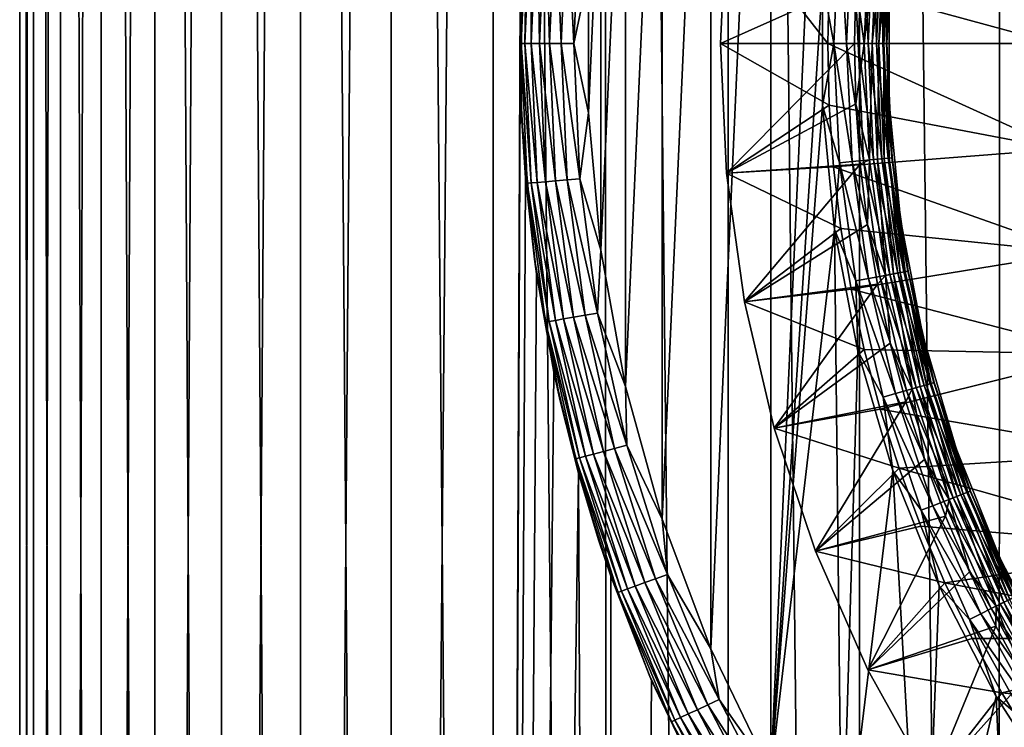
# Model space of a CAD drawing. Header units: metres. Extents: x -30 to 30, y -95 to 0.
# Tile 17 of 57: x -15.7 to -8.4, y -52.1 to -46.8. Entities that reach past the tile are written whole.
import ezdxf

# ---------------------------------------------------------------- set-up
doc = ezdxf.new("R2010")
doc.units = ezdxf.units.M
doc.layers.add('solid_122542', color=7, linetype='CONTINUOUS')

msp = doc.modelspace()

# ---------------------------------------------------------------- linework, layer by layer
at = {"layer": 'solid_122542'}
for points in [[(-15.737226, -94.5, 0.634189), (-15.737108, -7, 0.632846), (-15.737108, -7, -0.632846)], [(-15.737226, -94.5, 0.634189), (-15.635164, -94.5, 1.898455), (-15.737108, -7, 0.632846)], [(-15.737226, -94.5, -0.634189), (-15.737108, -7, -0.632846), (-15.634781, -7, -1.899561)], [(-15.737226, -94.5, -0.634189), (-15.737226, -94.5, 0.634189), (-15.737108, -7, -0.632846)], [(-15.635164, -94.5, -1.898455), (-15.737226, -94.5, -0.634189), (-15.634781, -7, -1.899561)], [(-15.635164, -94.5, 1.898455), (-15.634781, -7, 1.899561), (-15.737108, -7, 0.632846)], [(-15.635164, -94.5, 1.898455), (-15.431702, -94.5, 3.150409), (-15.634781, -7, 1.899561)], [(-15.635164, -94.5, -1.898455), (-15.634781, -7, -1.899561), (-15.431864, -7, -3.149153)], [(-15.431702, -94.5, -3.150408), (-15.635164, -94.5, -1.898455), (-15.431864, -7, -3.149153)], [(-15.431702, -94.5, 3.150409), (-15.431864, -7, 3.149153), (-15.634781, -7, 1.899561)], [(-15.128159, -94.5, 4.38193), (-15.127653, -7, 4.382574), (-15.431864, -7, 3.149153)], [(-15.431702, -94.5, 3.150409), (-15.128159, -94.5, 4.38193), (-15.431864, -7, 3.149153)], [(-15.431702, -94.5, -3.150408), (-15.431864, -7, -3.149153), (-15.127653, -7, -4.382574)], [(-15.128159, -94.5, -4.38193), (-15.431702, -94.5, -3.150408), (-15.127653, -7, -4.382574)], [(-15.128159, -94.5, 4.38193), (-14.726503, -94.5, 5.585034), (-15.127653, -7, 4.382574)], [(-15.128159, -94.5, -4.38193), (-15.127653, -7, -4.382574), (-14.726777, -7, -5.584233)], [(-14.726503, -94.5, -5.585033), (-15.128159, -94.5, -4.38193), (-14.726777, -7, -5.584233)], [(-14.726503, -94.5, 5.585034), (-14.726777, -7, 5.584233), (-15.127653, -7, 4.382574)], [(-14.229341, -94.5, 6.751916), (-14.228925, -7, 6.752005), (-14.726777, -7, 5.584233)], [(-14.726503, -94.5, 5.585034), (-14.229341, -94.5, 6.751916), (-14.726777, -7, 5.584233)], [(-14.726503, -94.5, -5.585033), (-14.726777, -7, -5.584233), (-14.228925, -7, -6.752005)], [(-14.229341, -94.5, -6.751915), (-14.726503, -94.5, -5.585033), (-14.228925, -7, -6.752005)], [(-14.229341, -94.5, 6.751916), (-13.639894, -94.5, 7.875009), (-14.228925, -7, 6.752005)], [(-14.229341, -94.5, -6.751915), (-14.228925, -7, -6.752005), (-13.6399, -7, -7.875)], [(-13.639895, -94.5, -7.875009), (-14.229341, -94.5, -6.751915), (-13.6399, -7, -7.875)], [(-13.639894, -94.5, 7.875009), (-13.6399, -7, 7.875), (-14.228925, -7, 6.752005)], [(-12.961989, -94.5, 8.947029), (-12.96187, -7, 8.946608), (-13.6399, -7, 7.875)], [(-13.639894, -94.5, 7.875009), (-12.961989, -94.5, 8.947029), (-13.6399, -7, 7.875)], [(-13.639895, -94.5, -7.875009), (-13.6399, -7, -7.875), (-12.96187, -7, -8.946608)], [(-12.961989, -94.5, -8.947029), (-13.639895, -94.5, -7.875009), (-12.96187, -7, -8.946608)], [(-12.961989, -94.5, 8.947029), (-12.20002, -94.5, 9.961025), (-12.96187, -7, 8.946608)], [(-12.961989, -94.5, -8.947029), (-12.96187, -7, -8.946608), (-12.199476, -7, -9.961647)], [(-12.20002, -94.5, -9.961025), (-12.961989, -94.5, -8.947029), (-12.199476, -7, -9.961647)], [(-12.20002, -94.5, 9.961025), (-12.199476, -7, 9.961647), (-12.96187, -7, 8.946608)], [(-12.20002, -94.5, 9.961025), (-11.358928, -94.5, 10.910419), (-12.199476, -7, 9.961647)], [(-11.996693, -46.645107, -10.204992), (-12.20002, -94.5, -9.961025), (-12.199476, -7, -9.961647)], [(-11.358928, -94.5, 10.910419), (-11.359247, -7, 10.909645), (-12.199476, -7, 9.961647)], [(-10.444169, -94.5, 11.789056), (-10.443178, -7, 11.78981), (-11.359247, -7, 10.909645)], [(-11.358928, -94.5, 10.910419), (-10.444169, -94.5, 11.789056), (-11.359247, -7, 10.909645)], [(-10.444169, -94.5, 11.789056), (-9.461677, -94.5, 12.591234), (-10.443178, -7, 11.78981)], [(-9.461677, -94.5, 12.591234), (-9.462458, -7, 12.590337), (-10.443178, -7, 11.78981)], [(-8.417821, -94.5, 13.311754), (-8.416615, -7, 13.312312), (-9.462458, -7, 12.590337)], [(-9.461677, -94.5, 12.591234), (-8.417821, -94.5, 13.311754), (-9.462458, -7, 12.590337)], [(-8.417821, -94.5, 13.311754), (-7.319371, -94.5, 13.945942), (-8.416615, -7, 13.312312)], [(-7.319371, -94.5, 13.945942), (-7.320493, -7, 13.945159), (-8.416615, -7, 13.312312)], [(-10.125227, -52.45229, -23), (-10.125231, -41.547718, -23), (-9.59406, -40.659801, -23)], [(-10.125227, -52.45229, -23), (-9.59406, -40.659801, -23), (-9.738808, -46.536812, -23)], [(-10.572568, -51.523872, -23), (-10.572572, -42.476135, -23), (-10.125231, -41.547718, -23)], [(-10.125227, -52.45229, -23), (-10.572568, -51.523872, -23), (-10.125231, -41.547718, -23)], [(-10.936529, -50.555191, -23), (-10.936531, -43.444817, -23), (-10.572572, -42.476135, -23)], [(-10.572568, -51.523872, -23), (-10.936529, -50.555191, -23), (-10.572572, -42.476135, -23)], [(-11.210788, -49.561916, -23), (-11.21079, -44.438091, -23), (-10.936531, -43.444817, -23)], [(-10.936529, -50.555191, -23), (-11.210788, -49.561916, -23), (-10.936531, -43.444817, -23)], [(-11.395763, -48.543694, -23), (-11.395764, -45.456314, -23), (-11.21079, -44.438091, -23)], [(-11.210788, -49.561916, -23), (-11.395763, -48.543694, -23), (-11.21079, -44.438091, -23)], [(-11.488169, -47.517464, -23), (-11.488169, -46.482544, -23), (-11.395764, -45.456314, -23)], [(-11.395763, -48.543694, -23), (-11.488169, -47.517464, -23), (-11.395764, -45.456314, -23)], [(-11.944766, -45.954967, -22.597546), (-11.990393, -47, -22.597546), (-11.987917, -46.46162, -22.5)], [(-11.961903, -47, -22.691433), (-11.990393, -47, -22.597546), (-11.944766, -45.954967, -22.597546)], [(-11.916384, -45.957451, -22.691433), (-11.961903, -47, -22.691433), (-11.944766, -45.954967, -22.597546)], [(-11.915626, -47, -22.777948), (-11.961903, -47, -22.691433), (-11.916384, -45.957451, -22.691433)], [(-11.870283, -45.961483, -22.777948), (-11.915626, -47, -22.777948), (-11.916384, -45.957451, -22.691433)], [(-11.853345, -47, -22.853762), (-11.915626, -47, -22.777948), (-11.870283, -45.961483, -22.777948)], [(-11.80824, -45.966911, -22.853762), (-11.853345, -47, -22.853762), (-11.870283, -45.961483, -22.777948)], [(-11.777458, -47, -22.915953), (-11.853345, -47, -22.853762), (-11.80824, -45.966911, -22.853762)], [(-11.732642, -45.973526, -22.915953), (-11.777458, -47, -22.915953), (-11.80824, -45.966911, -22.853762)], [(-11.690888, -47, -22.962128), (-11.777458, -47, -22.915953), (-11.732642, -45.973526, -22.915953)], [(-11.6464, -45.981071, -22.962128), (-11.690888, -47, -22.962128), (-11.732642, -45.973526, -22.915953)], [(-11.596968, -47, -22.990507), (-11.690888, -47, -22.962128), (-11.6464, -45.981071, -22.962128)], [(-11.552837, -45.989258, -22.990507), (-11.596968, -47, -22.990507), (-11.6464, -45.981071, -22.962128)], [(-11.552837, -45.989258, -22.990507), (-11.488169, -46.482544, -23), (-11.596968, -47, -22.990507)], [(-10.455204, -46.031128, -32.200001), (-9.7, -47, -33), (-10.5, -47, -32.200001)], [(-10.455204, -46.031128, -32.200001), (-10.5, -47, -32.200001), (-10.455209, -46.031181, -25.221687)], [(-10.5, -47, -32.200001), (-10.5, -47, -25.221687), (-10.455209, -46.031181, -25.221687)], [(-9.489243, -46.548042, -24.644337), (-10.455209, -46.031181, -25.221687), (-10.5, -47, -25.221687)], [(-10.455204, -46.031128, -32.200001), (-9.688886, -46.539597, -33), (-9.7, -47, -33)], [(-9.611855, -46.109329, -23.009493), (-9.653032, -47, -23.009493), (-9.738808, -46.536812, -23)], [(-9.559112, -47, -23.037872), (-9.653032, -47, -23.009493), (-9.611855, -46.109329, -23.009493)], [(-9.518334, -46.117996, -23.037872), (-9.559112, -47, -23.037872), (-9.611855, -46.109329, -23.009493)], [(-9.472542, -47, -23.084047), (-9.559112, -47, -23.037872), (-9.518334, -46.117996, -23.037872)], [(-9.432134, -46.125984, -23.084047), (-9.472542, -47, -23.084047), (-9.518334, -46.117996, -23.037872)], [(-9.396655, -47, -23.146238), (-9.472542, -47, -23.084047), (-9.432134, -46.125984, -23.084047)], [(-9.35657, -46.132984, -23.146238), (-9.396655, -47, -23.146238), (-9.432134, -46.125984, -23.084047)], [(-9.388386, -46.130039, -24.594347), (-9.489243, -46.548042, -24.644337), (-9.428606, -47, -24.594347)], [(-9.388386, -46.130039, -24.594347), (-9.428606, -47, -24.594347), (-9.326964, -46.135731, -24.532652)], [(-9.428606, -47, -24.594347), (-9.366921, -47, -24.532652), (-9.326964, -46.135731, -24.532652)], [(-9.334374, -47, -23.222052), (-9.396655, -47, -23.146238), (-9.35657, -46.132984, -23.146238)], [(-9.326964, -46.135731, -24.532652), (-9.366921, -47, -24.532652), (-9.277156, -46.140347, -24.461174)], [(-9.366921, -47, -24.532652), (-9.3169, -47, -24.461174), (-9.277156, -46.140347, -24.461174)], [(-9.294556, -46.138733, -23.222052), (-9.334374, -47, -23.222052), (-9.35657, -46.132984, -23.146238)], [(-9.288097, -47, -23.308567), (-9.334374, -47, -23.222052), (-9.294556, -46.138733, -23.222052)], [(-9.277156, -46.140347, -24.461174), (-9.3169, -47, -24.461174), (-9.240478, -46.143745, -24.38209)], [(-9.3169, -47, -24.461174), (-9.280065, -47, -24.38209), (-9.240478, -46.143745, -24.38209)], [(-9.248476, -46.143002, -23.308567), (-9.288097, -47, -23.308567), (-9.294556, -46.138733, -23.222052)], [(-9.259607, -47, -23.402454), (-9.288097, -47, -23.308567), (-9.248476, -46.143002, -23.308567)], [(-9.240478, -46.143745, -24.38209), (-9.280065, -47, -24.38209), (-9.218044, -46.145821, -24.297806)], [(-9.280065, -47, -24.38209), (-9.257536, -47, -24.297806), (-9.218044, -46.145821, -24.297806)], [(-9.220107, -46.14563, -23.402454), (-9.259607, -47, -23.402454), (-9.248476, -46.143002, -23.308567)], [(-9.220107, -46.14563, -23.402454), (-9.239523, -46.559868, -23.5), (-9.259607, -47, -23.402454)], [(-9.218044, -46.145821, -24.297806), (-9.257536, -47, -24.297806), (-9.239524, -46.559883, -24.211325)], [(-9.688886, -46.539597, -33), (-7.960636, -46.211281, -33), (-8, -47, -33)], [(-11.987917, -46.46162, -22.5), (-11.987917, -47.53838, -22.5), (-11.996693, -46.645107, -10.204992)], [(-11.990393, -47, -22.597546), (-11.987917, -47.53838, -22.5), (-11.987917, -46.46162, -22.5)], [(-11.596968, -47, -22.990507), (-11.488169, -46.482544, -23), (-11.488169, -47.517464, -23)], [(-9.5, -47.000069, -24.644337), (-9.489243, -46.548042, -24.644337), (-10.5, -47, -25.221687)], [(-10.125227, -52.45229, -23), (-9.738808, -46.536812, -23), (-9.73881, -47.463154, -23)], [(-9.653032, -47, -23.009493), (-9.73881, -47.463154, -23), (-9.738808, -46.536812, -23)], [(-9.7, -47, -33), (-9.688886, -46.539597, -33), (-8, -47, -33)], [(-9.428606, -47, -24.594347), (-9.489243, -46.548042, -24.644337), (-9.5, -47.000069, -24.644337)], [(-9.259607, -47, -23.402454), (-9.239523, -46.559868, -23.5), (-9.239523, -47.440132, -23.5)], [(-9.257536, -47, -24.297806), (-9.239522, -47.440147, -24.211325), (-9.239524, -46.559883, -24.211325)], [(-9.239523, -46.559868, -23.5), (-9.239524, -46.559883, -24.211325), (-9.239522, -47.440147, -24.211325)], [(-9.239523, -47.440132, -23.5), (-9.239523, -46.559868, -23.5), (-9.239522, -47.440147, -24.211325)], [(-11.996693, -46.645107, -10.204992), (-11.997884, -47.313942, -10.203591), (-12.20002, -94.5, -9.961025)], [(-11.987917, -47.53838, -22.5), (-11.997884, -47.313942, -10.203591), (-11.996693, -46.645107, -10.204992)], [(-11.990393, -47, -22.597546), (-11.944766, -48.045033, -22.597546), (-11.987917, -47.53838, -22.5)], [(-11.916384, -48.042549, -22.691433), (-11.944766, -48.045033, -22.597546), (-11.990393, -47, -22.597546)], [(-11.961903, -47, -22.691433), (-11.916384, -48.042549, -22.691433), (-11.990393, -47, -22.597546)], [(-11.870283, -48.038517, -22.777948), (-11.916384, -48.042549, -22.691433), (-11.961903, -47, -22.691433)], [(-11.915626, -47, -22.777948), (-11.870283, -48.038517, -22.777948), (-11.961903, -47, -22.691433)], [(-11.80824, -48.033089, -22.853762), (-11.870283, -48.038517, -22.777948), (-11.915626, -47, -22.777948)], [(-11.853345, -47, -22.853762), (-11.80824, -48.033089, -22.853762), (-11.915626, -47, -22.777948)], [(-11.732642, -48.026474, -22.915953), (-11.80824, -48.033089, -22.853762), (-11.853345, -47, -22.853762)], [(-11.777458, -47, -22.915953), (-11.732642, -48.026474, -22.915953), (-11.853345, -47, -22.853762)], [(-11.6464, -48.018929, -22.962128), (-11.732642, -48.026474, -22.915953), (-11.777458, -47, -22.915953)], [(-11.690888, -47, -22.962128), (-11.6464, -48.018929, -22.962128), (-11.777458, -47, -22.915953)], [(-11.552837, -48.010742, -22.990507), (-11.6464, -48.018929, -22.962128), (-11.690888, -47, -22.962128)], [(-11.596968, -47, -22.990507), (-11.552837, -48.010742, -22.990507), (-11.690888, -47, -22.962128)], [(-11.596968, -47, -22.990507), (-11.488169, -47.517464, -23), (-11.552837, -48.010742, -22.990507)], [(-10.5, -47, -32.200001), (-9.7, -47, -33), (-9.688886, -47.4604, -33)], [(-10.5, -47, -32.200001), (-9.688886, -47.4604, -33), (-10.455204, -47.968872, -32.200001)], [(-10.455204, -47.968872, -32.200001), (-10.455209, -47.968819, -25.221687), (-10.5, -47, -25.221687)], [(-9.5, -47.000069, -24.644337), (-10.5, -47, -25.221687), (-10.455209, -47.968819, -25.221687)], [(-10.5, -47, -32.200001), (-10.455204, -47.968872, -32.200001), (-10.5, -47, -25.221687)], [(-9.489237, -47.452099, -24.644337), (-9.5, -47.000069, -24.644337), (-10.455209, -47.968819, -25.221687)], [(-9.653032, -47, -23.009493), (-9.611855, -47.890671, -23.009493), (-9.73881, -47.463154, -23)], [(-9.7, -47, -33), (-8, -47, -33), (-7.960636, -47.788719, -33)], [(-9.688886, -47.4604, -33), (-9.7, -47, -33), (-7.960636, -47.788719, -33)], [(-9.518334, -47.882004, -23.037872), (-9.611855, -47.890671, -23.009493), (-9.653032, -47, -23.009493)], [(-9.559112, -47, -23.037872), (-9.518334, -47.882004, -23.037872), (-9.653032, -47, -23.009493)], [(-9.432134, -47.874016, -23.084047), (-9.518334, -47.882004, -23.037872), (-9.559112, -47, -23.037872)], [(-9.472542, -47, -23.084047), (-9.432134, -47.874016, -23.084047), (-9.559112, -47, -23.037872)], [(-9.428606, -47, -24.594347), (-9.5, -47.000069, -24.644337), (-9.489237, -47.452099, -24.644337)], [(-9.428606, -47, -24.594347), (-9.489237, -47.452099, -24.644337), (-9.388386, -47.869961, -24.594347)], [(-9.35657, -47.867016, -23.146238), (-9.432134, -47.874016, -23.084047), (-9.472542, -47, -23.084047)], [(-9.396655, -47, -23.146238), (-9.35657, -47.867016, -23.146238), (-9.472542, -47, -23.084047)], [(-9.428606, -47, -24.594347), (-9.388386, -47.869961, -24.594347), (-9.366921, -47, -24.532652)], [(-9.294556, -47.861267, -23.222052), (-9.35657, -47.867016, -23.146238), (-9.396655, -47, -23.146238)], [(-9.334374, -47, -23.222052), (-9.294556, -47.861267, -23.222052), (-9.396655, -47, -23.146238)], [(-9.388386, -47.869961, -24.594347), (-9.326964, -47.864269, -24.532652), (-9.366921, -47, -24.532652)], [(-9.366921, -47, -24.532652), (-9.326964, -47.864269, -24.532652), (-9.3169, -47, -24.461174)], [(-9.248476, -47.856998, -23.308567), (-9.294556, -47.861267, -23.222052), (-9.334374, -47, -23.222052)], [(-9.288097, -47, -23.308567), (-9.248476, -47.856998, -23.308567), (-9.334374, -47, -23.222052)], [(-9.326964, -47.864269, -24.532652), (-9.277156, -47.859653, -24.461174), (-9.3169, -47, -24.461174)], [(-9.3169, -47, -24.461174), (-9.277156, -47.859653, -24.461174), (-9.280065, -47, -24.38209)], [(-9.220107, -47.85437, -23.402454), (-9.248476, -47.856998, -23.308567), (-9.288097, -47, -23.308567)], [(-9.259607, -47, -23.402454), (-9.220107, -47.85437, -23.402454), (-9.288097, -47, -23.308567)], [(-9.280065, -47, -24.38209), (-9.240478, -47.856255, -24.38209), (-9.257536, -47, -24.297806)], [(-9.277156, -47.859653, -24.461174), (-9.240478, -47.856255, -24.38209), (-9.280065, -47, -24.38209)], [(-9.259607, -47, -23.402454), (-9.239523, -47.440132, -23.5), (-9.220107, -47.85437, -23.402454)], [(-9.257536, -47, -24.297806), (-9.218044, -47.854179, -24.297806), (-9.239522, -47.440147, -24.211325)], [(-9.240478, -47.856255, -24.38209), (-9.218044, -47.854179, -24.297806), (-9.257536, -47, -24.297806)], [(-11.997884, -47.313942, -10.203591), (-11.957237, -48.004848, -10.251194), (-12.20002, -94.5, -9.961025)], [(-11.987917, -47.53838, -22.5), (-11.957237, -48.004848, -10.251194), (-11.997884, -47.313942, -10.203591)], [(-9.239523, -47.440132, -23.5), (-9.239522, -47.440147, -24.211325), (-9.155847, -48.316425, -24.211325)], [(-9.155849, -48.31641, -23.5), (-9.239523, -47.440132, -23.5), (-9.155847, -48.316425, -24.211325)], [(-9.220107, -47.85437, -23.402454), (-9.239523, -47.440132, -23.5), (-9.155849, -48.31641, -23.5)], [(-9.218044, -47.854179, -24.297806), (-9.155847, -48.316425, -24.211325), (-9.239522, -47.440147, -24.211325)], [(-11.552837, -48.010742, -22.990507), (-11.488169, -47.517464, -23), (-11.395763, -48.543694, -23)], [(-9.456976, -47.903103, -24.644337), (-9.489237, -47.452099, -24.644337), (-10.455209, -47.968819, -25.221687)], [(-10.455204, -47.968872, -32.200001), (-9.688886, -47.4604, -33), (-9.655746, -47.92197, -33)], [(-10.125227, -52.45229, -23), (-9.73881, -47.463154, -23), (-9.650209, -48.389889, -23)], [(-9.611855, -47.890671, -23.009493), (-9.650209, -48.389889, -23), (-9.73881, -47.463154, -23)], [(-9.655746, -47.92197, -33), (-9.688886, -47.4604, -33), (-7.960636, -47.788719, -33)], [(-9.388386, -47.869961, -24.594347), (-9.489237, -47.452099, -24.644337), (-9.456976, -47.903103, -24.644337)], [(-11.987917, -47.53838, -22.5), (-11.891397, -48.610798, -22.5), (-11.957237, -48.004848, -10.251194)], [(-11.944766, -48.045033, -22.597546), (-11.891397, -48.610798, -22.5), (-11.987917, -47.53838, -22.5)], [(-9.655746, -47.92197, -33), (-7.960636, -47.788719, -33), (-7.846127, -48.561466, -33)], [(-9.611855, -47.890671, -23.009493), (-9.488671, -48.773739, -23.009493), (-9.650209, -48.389889, -23)], [(-9.518334, -47.882004, -23.037872), (-9.39635, -48.756481, -23.037872), (-9.611855, -47.890671, -23.009493)], [(-9.39635, -48.756481, -23.037872), (-9.488671, -48.773739, -23.009493), (-9.611855, -47.890671, -23.009493)], [(-9.432134, -47.874016, -23.084047), (-9.311254, -48.740574, -23.084047), (-9.518334, -47.882004, -23.037872)], [(-9.311254, -48.740574, -23.084047), (-9.39635, -48.756481, -23.037872), (-9.518334, -47.882004, -23.037872)], [(-9.388386, -47.869961, -24.594347), (-9.456976, -47.903103, -24.644337), (-9.403294, -48.352062, -24.644337)], [(-9.35657, -47.867016, -23.146238), (-9.236659, -48.726631, -23.146238), (-9.432134, -47.874016, -23.084047)], [(-9.236659, -48.726631, -23.146238), (-9.311254, -48.740574, -23.084047), (-9.432134, -47.874016, -23.084047)], [(-9.388386, -47.869961, -24.594347), (-9.403294, -48.352062, -24.644337), (-9.268066, -48.732502, -24.594347)], [(-9.388386, -47.869961, -24.594347), (-9.268066, -48.732502, -24.594347), (-9.326964, -47.864269, -24.532652)], [(-9.294556, -47.861267, -23.222052), (-9.175439, -48.715187, -23.222052), (-9.35657, -47.867016, -23.146238)], [(-9.175439, -48.715187, -23.222052), (-9.236659, -48.726631, -23.146238), (-9.35657, -47.867016, -23.146238)], [(-9.326964, -47.864269, -24.532652), (-9.207432, -48.721169, -24.532652), (-9.277156, -47.859653, -24.461174)], [(-9.268066, -48.732502, -24.594347), (-9.207432, -48.721169, -24.532652), (-9.326964, -47.864269, -24.532652)], [(-9.248476, -47.856998, -23.308567), (-9.129951, -48.706684, -23.308567), (-9.294556, -47.861267, -23.222052)], [(-9.129951, -48.706684, -23.308567), (-9.175439, -48.715187, -23.222052), (-9.294556, -47.861267, -23.222052)], [(-9.277156, -47.859653, -24.461174), (-9.158262, -48.711975, -24.461174), (-9.240478, -47.856255, -24.38209)], [(-9.207432, -48.721169, -24.532652), (-9.158262, -48.711975, -24.461174), (-9.277156, -47.859653, -24.461174)], [(-9.220107, -47.85437, -23.402454), (-9.101945, -48.701447, -23.402454), (-9.248476, -47.856998, -23.308567)], [(-9.101945, -48.701447, -23.402454), (-9.129951, -48.706684, -23.308567), (-9.248476, -47.856998, -23.308567)], [(-9.240478, -47.856255, -24.38209), (-9.122053, -48.705208, -24.38209), (-9.218044, -47.854179, -24.297806)], [(-9.158262, -48.711975, -24.461174), (-9.122053, -48.705208, -24.38209), (-9.240478, -47.856255, -24.38209)], [(-9.220107, -47.85437, -23.402454), (-9.155849, -48.31641, -23.5), (-9.101945, -48.701447, -23.402454)], [(-9.218044, -47.854179, -24.297806), (-9.099909, -48.701069, -24.297806), (-9.155847, -48.316425, -24.211325)], [(-9.122053, -48.705208, -24.38209), (-9.099909, -48.701069, -24.297806), (-9.218044, -47.854179, -24.297806)], [(-9.456976, -47.903103, -24.644337), (-10.455209, -47.968819, -25.221687), (-10.321218, -48.929371, -25.221687)], [(-10.455204, -47.968872, -32.200001), (-9.655746, -47.92197, -33), (-9.60089, -48.381596, -33)], [(-9.403294, -48.352062, -24.644337), (-9.456976, -47.903103, -24.644337), (-10.321218, -48.929371, -25.221687)], [(-9.60089, -48.381596, -33), (-9.655746, -47.92197, -33), (-7.846127, -48.561466, -33)], [(-11.957237, -48.004848, -10.251194), (-11.875955, -48.721539, -10.34525), (-12.20002, -94.5, -9.961025)], [(-11.891397, -48.610798, -22.5), (-11.875955, -48.721539, -10.34525), (-11.957237, -48.004848, -10.251194)], [(-11.870283, -48.038517, -22.777948), (-11.734601, -49.069126, -22.777948), (-11.916384, -48.042549, -22.691433)], [(-11.80824, -48.033089, -22.853762), (-11.673266, -49.058311, -22.853762), (-11.870283, -48.038517, -22.777948)], [(-11.673266, -49.058311, -22.853762), (-11.734601, -49.069126, -22.777948), (-11.870283, -48.038517, -22.777948)], [(-11.732642, -48.026474, -22.915953), (-11.598533, -49.045135, -22.915953), (-11.80824, -48.033089, -22.853762)], [(-11.598533, -49.045135, -22.915953), (-11.673266, -49.058311, -22.853762), (-11.80824, -48.033089, -22.853762)], [(-11.6464, -48.018929, -22.962128), (-11.513277, -49.030102, -22.962128), (-11.732642, -48.026474, -22.915953)], [(-11.513277, -49.030102, -22.962128), (-11.598533, -49.045135, -22.915953), (-11.732642, -48.026474, -22.915953)], [(-11.552837, -48.010742, -22.990507), (-11.420783, -49.013794, -22.990507), (-11.6464, -48.018929, -22.962128)], [(-11.420783, -49.013794, -22.990507), (-11.513277, -49.030102, -22.962128), (-11.6464, -48.018929, -22.962128)], [(-11.552837, -48.010742, -22.990507), (-11.395763, -48.543694, -23), (-11.420783, -49.013794, -22.990507)], [(-10.455204, -47.968872, -32.200001), (-10.321218, -48.929371, -25.221687), (-10.455209, -47.968819, -25.221687)], [(-10.455204, -47.968872, -32.200001), (-9.60089, -48.381596, -33), (-10.321198, -48.929474, -32.200001)], [(-10.455204, -47.968872, -32.200001), (-10.321198, -48.929474, -32.200001), (-10.321218, -48.929371, -25.221687)], [(-11.916384, -48.042549, -22.691433), (-11.780174, -49.077164, -22.691433), (-11.944766, -48.045033, -22.597546)], [(-11.944766, -48.045033, -22.597546), (-11.808231, -49.082111, -22.597546), (-11.891397, -48.610798, -22.5)], [(-11.780174, -49.077164, -22.691433), (-11.808231, -49.082111, -22.597546), (-11.944766, -48.045033, -22.597546)], [(-11.734601, -49.069126, -22.777948), (-11.780174, -49.077164, -22.691433), (-11.916384, -48.042549, -22.691433)], [(-9.155849, -48.31641, -23.5), (-9.155847, -48.316425, -24.211325), (-8.989254, -49.180782, -24.211325)], [(-8.989257, -49.180771, -23.5), (-9.155849, -48.31641, -23.5), (-8.989254, -49.180782, -24.211325)], [(-9.101945, -48.701447, -23.402454), (-9.155849, -48.31641, -23.5), (-8.989257, -49.180771, -23.5)], [(-9.099909, -48.701069, -24.297806), (-8.989254, -49.180782, -24.211325), (-9.155847, -48.316425, -24.211325)], [(-9.328308, -48.797962, -24.644337), (-9.403294, -48.352062, -24.644337), (-10.321218, -48.929371, -25.221687)], [(-10.321198, -48.929474, -32.200001), (-9.60089, -48.381596, -33), (-9.524621, -48.836166, -33)], [(-9.594055, -53.340206, -23), (-10.125227, -52.45229, -23), (-9.650209, -48.389889, -23)], [(-9.594055, -53.340206, -23), (-9.650209, -48.389889, -23), (-9.474798, -49.299507, -23)], [(-9.488671, -48.773739, -23.009493), (-9.474798, -49.299507, -23), (-9.650209, -48.389889, -23)], [(-9.524621, -48.836166, -33), (-9.60089, -48.381596, -33), (-7.846127, -48.561466, -33)], [(-9.268066, -48.732502, -24.594347), (-9.403294, -48.352062, -24.644337), (-9.328308, -48.797962, -24.644337)], [(-11.420783, -49.013794, -22.990507), (-11.395763, -48.543694, -23), (-11.210788, -49.561916, -23)], [(-11.891397, -48.610798, -22.5), (-11.699135, -49.67025, -22.5), (-11.875955, -48.721539, -10.34525)], [(-11.808231, -49.082111, -22.597546), (-11.699135, -49.67025, -22.5), (-11.891397, -48.610798, -22.5)], [(-9.524621, -48.836166, -33), (-7.846127, -48.561466, -33), (-7.655364, -49.321648, -33)], [(-9.101945, -48.701447, -23.402454), (-8.906128, -49.534012, -23.402454), (-9.129951, -48.706684, -23.308567)], [(-9.122053, -48.705208, -24.38209), (-8.925804, -49.539612, -24.38209), (-9.099909, -48.701069, -24.297806)], [(-9.101945, -48.701447, -23.402454), (-8.989257, -49.180771, -23.5), (-8.906128, -49.534012, -23.402454)], [(-9.099909, -48.701069, -24.297806), (-8.904135, -49.533443, -24.297806), (-8.989254, -49.180782, -24.211325)], [(-8.925804, -49.539612, -24.38209), (-8.904135, -49.533443, -24.297806), (-9.099909, -48.701069, -24.297806)], [(-11.875955, -48.721539, -10.34525), (-11.746052, -49.456326, -10.492511), (-12.20002, -94.5, -9.961025)], [(-11.699135, -49.67025, -22.5), (-11.746052, -49.456326, -10.492511), (-11.875955, -48.721539, -10.34525)], [(-9.39635, -48.756481, -23.037872), (-9.194199, -49.615974, -23.037872), (-9.488671, -48.773739, -23.009493)], [(-9.488671, -48.773739, -23.009493), (-9.284534, -49.641678, -23.009493), (-9.474798, -49.299507, -23)], [(-9.194199, -49.615974, -23.037872), (-9.284534, -49.641678, -23.009493), (-9.488671, -48.773739, -23.009493)], [(-9.311254, -48.740574, -23.084047), (-9.110933, -49.592285, -23.084047), (-9.39635, -48.756481, -23.037872)], [(-9.110933, -49.592285, -23.084047), (-9.194199, -49.615974, -23.037872), (-9.39635, -48.756481, -23.037872)], [(-9.268066, -48.732502, -24.594347), (-9.328308, -48.797962, -24.644337), (-9.232192, -49.239784, -24.644337)], [(-9.236659, -48.726631, -23.146238), (-9.037944, -49.571518, -23.146238), (-9.311254, -48.740574, -23.084047)], [(-9.037944, -49.571518, -23.146238), (-9.110933, -49.592285, -23.084047), (-9.311254, -48.740574, -23.084047)], [(-9.268066, -48.732502, -24.594347), (-9.068675, -49.580261, -24.594347), (-9.207432, -48.721169, -24.532652)], [(-9.268066, -48.732502, -24.594347), (-9.232192, -49.239784, -24.644337), (-9.068675, -49.580261, -24.594347)], [(-9.175439, -48.715187, -23.222052), (-8.978041, -49.554474, -23.222052), (-9.236659, -48.726631, -23.146238)], [(-8.978041, -49.554474, -23.222052), (-9.037944, -49.571518, -23.146238), (-9.236659, -48.726631, -23.146238)], [(-9.207432, -48.721169, -24.532652), (-9.009345, -49.563381, -24.532652), (-9.158262, -48.711975, -24.461174)], [(-9.068675, -49.580261, -24.594347), (-9.009345, -49.563381, -24.532652), (-9.207432, -48.721169, -24.532652)], [(-9.129951, -48.706684, -23.308567), (-8.933531, -49.541809, -23.308567), (-9.175439, -48.715187, -23.222052)], [(-8.933531, -49.541809, -23.308567), (-8.978041, -49.554474, -23.222052), (-9.175439, -48.715187, -23.222052)], [(-9.158262, -48.711975, -24.461174), (-8.961233, -49.54969, -24.461174), (-9.122053, -48.705208, -24.38209)], [(-9.009345, -49.563381, -24.532652), (-8.961233, -49.54969, -24.461174), (-9.158262, -48.711975, -24.461174)], [(-8.906128, -49.534012, -23.402454), (-8.933531, -49.541809, -23.308567), (-9.129951, -48.706684, -23.308567)], [(-8.961233, -49.54969, -24.461174), (-8.925804, -49.539612, -24.38209), (-9.122053, -48.705208, -24.38209)], [(-9.328308, -48.797962, -24.644337), (-10.321218, -48.929371, -25.221687), (-10.099169, -49.873463, -25.221687)], [(-10.321198, -48.929474, -32.200001), (-9.524621, -48.836166, -33), (-9.426675, -49.285801, -33)], [(-9.232192, -49.239784, -24.644337), (-9.328308, -48.797962, -24.644337), (-10.099169, -49.873463, -25.221687)], [(-9.426675, -49.285801, -33), (-9.524621, -48.836166, -33), (-7.655364, -49.321648, -33)], [(-10.321198, -48.929474, -32.200001), (-10.099169, -49.873463, -25.221687), (-10.321218, -48.929371, -25.221687)], [(-10.321198, -48.929474, -32.200001), (-9.426675, -49.285801, -33), (-10.099126, -49.873611, -32.200001)], [(-10.321198, -48.929474, -32.200001), (-10.099126, -49.873611, -32.200001), (-10.099169, -49.873463, -25.221687)], [(-11.734601, -49.069126, -22.777948), (-11.50961, -50.083992, -22.777948), (-11.780174, -49.077164, -22.691433)], [(-11.673266, -49.058311, -22.853762), (-11.449452, -50.067871, -22.853762), (-11.734601, -49.069126, -22.777948)], [(-11.449452, -50.067871, -22.853762), (-11.50961, -50.083992, -22.777948), (-11.734601, -49.069126, -22.777948)], [(-11.598533, -49.045135, -22.915953), (-11.376151, -50.048229, -22.915953), (-11.673266, -49.058311, -22.853762)], [(-11.376151, -50.048229, -22.915953), (-11.449452, -50.067871, -22.853762), (-11.673266, -49.058311, -22.853762)], [(-11.513277, -49.030102, -22.962128), (-11.292531, -50.025826, -22.962128), (-11.598533, -49.045135, -22.915953)], [(-11.292531, -50.025826, -22.962128), (-11.376151, -50.048229, -22.915953), (-11.598533, -49.045135, -22.915953)], [(-11.420783, -49.013794, -22.990507), (-11.20181, -50.001514, -22.990507), (-11.513277, -49.030102, -22.962128)], [(-11.20181, -50.001514, -22.990507), (-11.292531, -50.025826, -22.962128), (-11.513277, -49.030102, -22.962128)], [(-11.420783, -49.013794, -22.990507), (-11.210788, -49.561916, -23), (-11.20181, -50.001514, -22.990507)], [(-11.780174, -49.077164, -22.691433), (-11.55431, -50.095966, -22.691433), (-11.808231, -49.082111, -22.597546)], [(-11.808231, -49.082111, -22.597546), (-11.58183, -50.10334, -22.597546), (-11.699135, -49.67025, -22.5)], [(-11.55431, -50.095966, -22.691433), (-11.58183, -50.10334, -22.597546), (-11.808231, -49.082111, -22.597546)], [(-11.50961, -50.083992, -22.777948), (-11.55431, -50.095966, -22.691433), (-11.780174, -49.077164, -22.691433)], [(-8.989257, -49.180771, -23.5), (-8.989254, -49.180782, -24.211325), (-8.741254, -50.025391, -24.211325)], [(-8.741258, -50.025379, -23.5), (-8.989257, -49.180771, -23.5), (-8.741254, -50.025391, -24.211325)], [(-8.906128, -49.534012, -23.402454), (-8.989257, -49.180771, -23.5), (-8.741258, -50.025379, -23.5)], [(-8.904135, -49.533443, -24.297806), (-8.741254, -50.025391, -24.211325), (-8.989254, -49.180782, -24.211325)], [(-9.115161, -49.676533, -24.644337), (-9.232192, -49.239784, -24.644337), (-10.099169, -49.873463, -25.221687)], [(-10.099126, -49.873611, -32.200001), (-9.426675, -49.285801, -33), (-9.3068, -49.73259, -33)], [(-9.3068, -49.73259, -33), (-9.426675, -49.285801, -33), (-7.655364, -49.321648, -33)], [(-9.068675, -49.580261, -24.594347), (-9.232192, -49.239784, -24.644337), (-9.115161, -49.676533, -24.644337)], [(-9.594055, -53.340206, -23), (-9.474798, -49.299507, -23), (-9.212224, -50.1926, -23)], [(-9.284534, -49.641678, -23.009493), (-9.212224, -50.1926, -23), (-9.474798, -49.299507, -23)], [(-9.3068, -49.73259, -33), (-7.655364, -49.321648, -33), (-7.390588, -50.06237, -33)], [(-11.746052, -49.456326, -10.492511), (-11.561772, -50.21085, -10.695229), (-12.20002, -94.5, -9.961025)], [(-11.699135, -49.67025, -22.5), (-11.561772, -50.21085, -10.695229), (-11.746052, -49.456326, -10.492511)], [(-11.20181, -50.001514, -22.990507), (-11.210788, -49.561916, -23), (-10.936529, -50.555191, -23)], [(-9.068675, -49.580261, -24.594347), (-9.115161, -49.676533, -24.644337), (-8.977482, -50.10722, -24.644337)], [(-9.037944, -49.571518, -23.146238), (-8.76212, -50.394463, -23.146238), (-9.110933, -49.592285, -23.084047)], [(-9.068675, -49.580261, -24.594347), (-8.791913, -50.406006, -24.594347), (-9.009345, -49.563381, -24.532652)], [(-9.068675, -49.580261, -24.594347), (-8.977482, -50.10722, -24.644337), (-8.791913, -50.406006, -24.594347)], [(-8.978041, -49.554474, -23.222052), (-8.704045, -50.371964, -23.222052), (-9.037944, -49.571518, -23.146238)], [(-8.704045, -50.371964, -23.222052), (-8.76212, -50.394463, -23.146238), (-9.037944, -49.571518, -23.146238)], [(-9.009345, -49.563381, -24.532652), (-8.734394, -50.383724, -24.532652), (-8.961233, -49.54969, -24.461174)], [(-8.791913, -50.406006, -24.594347), (-8.734394, -50.383724, -24.532652), (-9.009345, -49.563381, -24.532652)], [(-8.933531, -49.541809, -23.308567), (-8.660893, -50.355247, -23.308567), (-8.978041, -49.554474, -23.222052)], [(-8.660893, -50.355247, -23.308567), (-8.704045, -50.371964, -23.222052), (-8.978041, -49.554474, -23.222052)], [(-8.961233, -49.54969, -24.461174), (-8.687751, -50.365654, -24.461174), (-8.925804, -49.539612, -24.38209)], [(-8.734394, -50.383724, -24.532652), (-8.687751, -50.365654, -24.461174), (-8.961233, -49.54969, -24.461174)], [(-8.906128, -49.534012, -23.402454), (-8.634327, -50.344955, -23.402454), (-8.933531, -49.541809, -23.308567)], [(-8.634327, -50.344955, -23.402454), (-8.660893, -50.355247, -23.308567), (-8.933531, -49.541809, -23.308567)], [(-8.925804, -49.539612, -24.38209), (-8.653402, -50.352345, -24.38209), (-8.904135, -49.533443, -24.297806)], [(-8.687751, -50.365654, -24.461174), (-8.653402, -50.352345, -24.38209), (-8.925804, -49.539612, -24.38209)], [(-8.906128, -49.534012, -23.402454), (-8.741258, -50.025379, -23.5), (-8.634327, -50.344955, -23.402454)], [(-8.904135, -49.533443, -24.297806), (-8.632395, -50.344208, -24.297806), (-8.741254, -50.025391, -24.211325)], [(-8.653402, -50.352345, -24.38209), (-8.632395, -50.344208, -24.297806), (-8.904135, -49.533443, -24.297806)], [(-9.194199, -49.615974, -23.037872), (-8.913607, -50.453148, -23.037872), (-9.284534, -49.641678, -23.009493)], [(-9.284534, -49.641678, -23.009493), (-9.001184, -50.487076, -23.009493), (-9.212224, -50.1926, -23)], [(-8.913607, -50.453148, -23.037872), (-9.001184, -50.487076, -23.009493), (-9.284534, -49.641678, -23.009493)], [(-9.110933, -49.592285, -23.084047), (-8.832882, -50.421875, -23.084047), (-9.194199, -49.615974, -23.037872)], [(-8.832882, -50.421875, -23.084047), (-8.913607, -50.453148, -23.037872), (-9.194199, -49.615974, -23.037872)], [(-8.76212, -50.394463, -23.146238), (-8.832882, -50.421875, -23.084047), (-9.110933, -49.592285, -23.084047)], [(-11.699135, -49.67025, -22.5), (-11.412678, -50.708202, -22.5), (-11.561772, -50.21085, -10.695229)], [(-11.58183, -50.10334, -22.597546), (-11.412678, -50.708202, -22.5), (-11.699135, -49.67025, -22.5)], [(-9.115161, -49.676533, -24.644337), (-10.099169, -49.873463, -25.221687), (-9.790958, -50.793037, -25.221687)], [(-8.977482, -50.10722, -24.644337), (-9.115161, -49.676533, -24.644337), (-9.790958, -50.793037, -25.221687)], [(-10.099126, -49.873611, -32.200001), (-9.3068, -49.73259, -33), (-9.16589, -50.173611, -33)], [(-9.16589, -50.173611, -33), (-9.3068, -49.73259, -33), (-7.390588, -50.06237, -33)], [(-10.099126, -49.873611, -32.200001), (-9.790958, -50.793037, -25.221687), (-10.099169, -49.873463, -25.221687)], [(-10.099126, -49.873611, -32.200001), (-9.16589, -50.173611, -33), (-9.790884, -50.793228, -32.200001)], [(-10.099126, -49.873611, -32.200001), (-9.790884, -50.793228, -32.200001), (-9.790958, -50.793037, -25.221687)], [(-11.292531, -50.025826, -22.962128), (-10.985842, -50.99852, -22.962128), (-11.376151, -50.048229, -22.915953)], [(-11.20181, -50.001514, -22.990507), (-10.897585, -50.966396, -22.990507), (-11.292531, -50.025826, -22.962128)], [(-10.897585, -50.966396, -22.990507), (-10.985842, -50.99852, -22.962128), (-11.292531, -50.025826, -22.962128)], [(-11.20181, -50.001514, -22.990507), (-10.936529, -50.555191, -23), (-10.897585, -50.966396, -22.990507)], [(-8.741258, -50.025379, -23.5), (-8.741254, -50.025391, -24.211325), (-8.414092, -50.842598, -24.211325)], [(-8.414097, -50.842587, -23.5), (-8.741258, -50.025379, -23.5), (-8.414092, -50.842598, -24.211325)], [(-8.634327, -50.344955, -23.402454), (-8.741258, -50.025379, -23.5), (-8.414097, -50.842587, -23.5)], [(-8.632395, -50.344208, -24.297806), (-8.414092, -50.842598, -24.211325), (-8.741254, -50.025391, -24.211325)], [(-11.55431, -50.095966, -22.691433), (-11.240511, -51.091213, -22.691433), (-11.58183, -50.10334, -22.597546)], [(-11.50961, -50.083992, -22.777948), (-11.197025, -51.075382, -22.777948), (-11.55431, -50.095966, -22.691433)], [(-11.197025, -51.075382, -22.777948), (-11.240511, -51.091213, -22.691433), (-11.55431, -50.095966, -22.691433)], [(-11.449452, -50.067871, -22.853762), (-11.138501, -51.054081, -22.853762), (-11.50961, -50.083992, -22.777948)], [(-11.138501, -51.054081, -22.853762), (-11.197025, -51.075382, -22.777948), (-11.50961, -50.083992, -22.777948)], [(-11.376151, -50.048229, -22.915953), (-11.067191, -51.02813, -22.915953), (-11.449452, -50.067871, -22.853762)], [(-11.067191, -51.02813, -22.915953), (-11.138501, -51.054081, -22.853762), (-11.449452, -50.067871, -22.853762)], [(-10.985842, -50.99852, -22.962128), (-11.067191, -51.02813, -22.915953), (-11.376151, -50.048229, -22.915953)], [(-9.16589, -50.173611, -33), (-7.390588, -50.06237, -33), (-7.055521, -50.770271, -33)], [(-11.58183, -50.10334, -22.597546), (-11.267283, -51.100956, -22.597546), (-11.412678, -50.708202, -22.5)], [(-11.240511, -51.091213, -22.691433), (-11.267283, -51.100956, -22.597546), (-11.58183, -50.10334, -22.597546)], [(-8.819466, -50.530869, -24.644337), (-8.977482, -50.10722, -24.644337), (-9.790958, -50.793037, -25.221687)], [(-9.790884, -50.793228, -32.200001), (-9.16589, -50.173611, -33), (-9.004852, -50.605869, -33)], [(-9.004852, -50.605869, -33), (-9.16589, -50.173611, -33), (-7.055521, -50.770271, -33)], [(-8.791913, -50.406006, -24.594347), (-8.977482, -50.10722, -24.644337), (-8.819466, -50.530869, -24.644337)], [(-11.561772, -50.21085, -10.695229), (-11.358929, -94.5, -10.910419), (-12.20002, -94.5, -9.961025)], [(-11.561772, -50.21085, -10.695229), (-11.320824, -50.980942, -10.949952), (-11.358929, -94.5, -10.910419)], [(-11.412678, -50.708202, -22.5), (-11.320824, -50.980942, -10.949952), (-11.561772, -50.21085, -10.695229)], [(-8.98795, -54.173912, -23), (-9.594055, -53.340206, -23), (-9.212224, -50.1926, -23)], [(-8.98795, -54.173912, -23), (-9.212224, -50.1926, -23), (-8.867705, -51.052647, -23)], [(-9.001184, -50.487076, -23.009493), (-8.867705, -51.052647, -23), (-9.212224, -50.1926, -23)], [(-8.791913, -50.406006, -24.594347), (-8.440142, -51.20269, -24.594347), (-8.734394, -50.383724, -24.532652)], [(-8.704045, -50.371964, -23.222052), (-8.355789, -51.16069, -23.222052), (-8.76212, -50.394463, -23.146238)], [(-8.734394, -50.383724, -24.532652), (-8.384925, -51.175198, -24.532652), (-8.687751, -50.365654, -24.461174)], [(-8.440142, -51.20269, -24.594347), (-8.384925, -51.175198, -24.532652), (-8.734394, -50.383724, -24.532652)], [(-8.660893, -50.355247, -23.308567), (-8.314364, -51.14006, -23.308567), (-8.704045, -50.371964, -23.222052)], [(-8.314364, -51.14006, -23.308567), (-8.355789, -51.16069, -23.222052), (-8.704045, -50.371964, -23.222052)], [(-8.687751, -50.365654, -24.461174), (-8.340147, -51.152901, -24.461174), (-8.653402, -50.352345, -24.38209)], [(-8.384925, -51.175198, -24.532652), (-8.340147, -51.152901, -24.461174), (-8.687751, -50.365654, -24.461174)], [(-8.634327, -50.344955, -23.402454), (-8.28886, -51.127361, -23.402454), (-8.660893, -50.355247, -23.308567)], [(-8.28886, -51.127361, -23.402454), (-8.314364, -51.14006, -23.308567), (-8.660893, -50.355247, -23.308567)], [(-8.653402, -50.352345, -24.38209), (-8.307173, -51.136482, -24.38209), (-8.632395, -50.344208, -24.297806)], [(-8.340147, -51.152901, -24.461174), (-8.307173, -51.136482, -24.38209), (-8.653402, -50.352345, -24.38209)], [(-8.634327, -50.344955, -23.402454), (-8.414097, -50.842587, -23.5), (-8.28886, -51.127361, -23.402454)], [(-8.632395, -50.344208, -24.297806), (-8.287006, -51.126438, -24.297806), (-8.414092, -50.842598, -24.211325)], [(-8.307173, -51.136482, -24.38209), (-8.287006, -51.126438, -24.297806), (-8.632395, -50.344208, -24.297806)], [(-8.913607, -50.453148, -23.037872), (-8.556966, -51.260864, -23.037872), (-9.001184, -50.487076, -23.009493)], [(-8.832882, -50.421875, -23.084047), (-8.479471, -51.222275, -23.084047), (-8.913607, -50.453148, -23.037872)], [(-8.479471, -51.222275, -23.084047), (-8.556966, -51.260864, -23.037872), (-8.913607, -50.453148, -23.037872)], [(-8.76212, -50.394463, -23.146238), (-8.411541, -51.18845, -23.146238), (-8.832882, -50.421875, -23.084047)], [(-8.411541, -51.18845, -23.146238), (-8.479471, -51.222275, -23.084047), (-8.832882, -50.421875, -23.084047)], [(-8.791913, -50.406006, -24.594347), (-8.819466, -50.530869, -24.644337), (-8.64147, -50.946518, -24.644337)], [(-8.791913, -50.406006, -24.594347), (-8.64147, -50.946518, -24.644337), (-8.440142, -51.20269, -24.594347)], [(-8.355789, -51.16069, -23.222052), (-8.411541, -51.18845, -23.146238), (-8.76212, -50.394463, -23.146238)], [(-8.819466, -50.530869, -24.644337), (-9.790958, -50.793037, -25.221687), (-9.399215, -51.680252, -25.221687)], [(-8.64147, -50.946518, -24.644337), (-8.819466, -50.530869, -24.644337), (-9.399215, -51.680252, -25.221687)], [(-9.001184, -50.487076, -23.009493), (-8.641041, -51.302727, -23.009493), (-8.867705, -51.052647, -23)], [(-8.556966, -51.260864, -23.037872), (-8.641041, -51.302727, -23.009493), (-9.001184, -50.487076, -23.009493)], [(-10.897585, -50.966396, -22.990507), (-10.936529, -50.555191, -23), (-10.572568, -51.523872, -23)], [(-9.790884, -50.793228, -32.200001), (-9.004852, -50.605869, -33), (-8.823713, -51.028618, -33)], [(-8.823713, -51.028618, -33), (-9.004852, -50.605869, -33), (-7.055521, -50.770271, -33)], [(-11.412678, -50.708202, -22.5), (-11.034333, -51.716301, -22.5), (-11.320824, -50.980942, -10.949952)], [(-11.267283, -51.100956, -22.597546), (-11.034333, -51.716301, -22.5), (-11.412678, -50.708202, -22.5)], [(-9.790884, -50.793228, -32.200001), (-9.399215, -51.680252, -25.221687), (-9.790958, -50.793037, -25.221687)], [(-9.790884, -50.793228, -32.200001), (-8.823713, -51.028618, -33), (-9.399102, -51.680477, -32.200001)], [(-9.790884, -50.793228, -32.200001), (-9.399102, -51.680477, -32.200001), (-9.399215, -51.680252, -25.221687)], [(-8.823713, -51.028618, -33), (-7.055521, -50.770271, -33), (-6.650997, -51.445457, -33)], [(-8.414097, -50.842587, -23.5), (-8.414092, -50.842598, -24.211325), (-8.01073, -51.625008, -24.211325)], [(-8.010736, -51.625, -23.5), (-8.414097, -50.842587, -23.5), (-8.01073, -51.625008, -24.211325)], [(-8.28886, -51.127361, -23.402454), (-8.414097, -50.842587, -23.5), (-8.010736, -51.625, -23.5)], [(-8.287006, -51.126438, -24.297806), (-8.01073, -51.625008, -24.211325), (-8.414092, -50.842598, -24.211325)], [(-11.320824, -50.980942, -10.949952), (-11.015349, -51.758587, -11.257201), (-11.358929, -94.5, -10.910419)], [(-11.034333, -51.716301, -22.5), (-11.015349, -51.758587, -11.257201), (-11.320824, -50.980942, -10.949952)], [(-10.897585, -50.966396, -22.990507), (-10.510422, -51.901089, -22.990507), (-10.985842, -50.99852, -22.962128)], [(-10.897585, -50.966396, -22.990507), (-10.572568, -51.523872, -23), (-10.510422, -51.901089, -22.990507)], [(-8.443899, -51.353226, -24.644337), (-8.64147, -50.946518, -24.644337), (-9.399215, -51.680252, -25.221687)], [(-8.440142, -51.20269, -24.594347), (-8.64147, -50.946518, -24.644337), (-8.443899, -51.353226, -24.644337)], [(-11.138501, -51.054081, -22.853762), (-10.742779, -52.009441, -22.853762), (-11.197025, -51.075382, -22.777948)], [(-11.067191, -51.02813, -22.915953), (-10.674003, -51.977367, -22.915953), (-11.138501, -51.054081, -22.853762)], [(-10.674003, -51.977367, -22.915953), (-10.742779, -52.009441, -22.853762), (-11.138501, -51.054081, -22.853762)], [(-10.985842, -50.99852, -22.962128), (-10.595543, -51.940784, -22.962128), (-11.067191, -51.02813, -22.915953)], [(-10.595543, -51.940784, -22.962128), (-10.674003, -51.977367, -22.915953), (-11.067191, -51.02813, -22.915953)], [(-10.510422, -51.901089, -22.990507), (-10.595543, -51.940784, -22.962128), (-10.985842, -50.99852, -22.962128)], [(-9.399102, -51.680477, -32.200001), (-8.823713, -51.028618, -33), (-8.621517, -51.444458, -33)], [(-8.98795, -54.173912, -23), (-8.867705, -51.052647, -23), (-8.440721, -51.8797, -23)], [(-8.641041, -51.302727, -23.009493), (-8.440721, -51.8797, -23), (-8.867705, -51.052647, -23)], [(-8.621517, -51.444458, -33), (-8.823713, -51.028618, -33), (-6.650997, -51.445457, -33)], [(-11.240511, -51.091213, -22.691433), (-10.841166, -52.055317, -22.691433), (-11.267283, -51.100956, -22.597546)], [(-11.267283, -51.100956, -22.597546), (-10.866986, -52.06736, -22.597546), (-11.034333, -51.716301, -22.5)], [(-10.841166, -52.055317, -22.691433), (-10.866986, -52.06736, -22.597546), (-11.267283, -51.100956, -22.597546)], [(-11.197025, -51.075382, -22.777948), (-10.799224, -52.035763, -22.777948), (-11.240511, -51.091213, -22.691433)], [(-10.799224, -52.035763, -22.777948), (-10.841166, -52.055317, -22.691433), (-11.240511, -51.091213, -22.691433)], [(-10.742779, -52.009441, -22.853762), (-10.799224, -52.035763, -22.777948), (-11.197025, -51.075382, -22.777948)], [(-8.411541, -51.18845, -23.146238), (-7.989197, -51.946701, -23.146238), (-8.479471, -51.222275, -23.084047)], [(-8.440142, -51.20269, -24.594347), (-8.443899, -51.353226, -24.644337), (-8.227201, -51.750069, -24.644337)], [(-8.440142, -51.20269, -24.594347), (-8.016362, -51.96352, -24.594347), (-8.384925, -51.175198, -24.532652)], [(-8.440142, -51.20269, -24.594347), (-8.227201, -51.750069, -24.644337), (-8.016362, -51.96352, -24.594347)], [(-8.355789, -51.16069, -23.222052), (-7.936245, -51.913914, -23.222052), (-8.411541, -51.18845, -23.146238)], [(-7.936245, -51.913914, -23.222052), (-7.989197, -51.946701, -23.146238), (-8.411541, -51.18845, -23.146238)], [(-8.384925, -51.175198, -24.532652), (-7.963917, -51.931049, -24.532652), (-8.340147, -51.152901, -24.461174)], [(-8.016362, -51.96352, -24.594347), (-7.963917, -51.931049, -24.532652), (-8.384925, -51.175198, -24.532652)], [(-8.556966, -51.260864, -23.037872), (-8.12732, -52.032223, -23.037872), (-8.641041, -51.302727, -23.009493)], [(-8.479471, -51.222275, -23.084047), (-8.053717, -51.986652, -23.084047), (-8.556966, -51.260864, -23.037872)], [(-8.053717, -51.986652, -23.084047), (-8.12732, -52.032223, -23.037872), (-8.556966, -51.260864, -23.037872)], [(-7.989197, -51.946701, -23.146238), (-8.053717, -51.986652, -23.084047), (-8.479471, -51.222275, -23.084047)], [(-8.641041, -51.302727, -23.009493), (-8.207173, -52.081665, -23.009493), (-8.440721, -51.8797, -23)], [(-8.12732, -52.032223, -23.037872), (-8.207173, -52.081665, -23.009493), (-8.641041, -51.302727, -23.009493)], [(-8.443899, -51.353226, -24.644337), (-9.399215, -51.680252, -25.221687), (-8.927279, -52.527538, -25.221687)], [(-8.227201, -51.750069, -24.644337), (-8.443899, -51.353226, -24.644337), (-8.927279, -52.527538, -25.221687)], [(-9.399102, -51.680477, -32.200001), (-8.621517, -51.444458, -33), (-8.399632, -51.85088, -33)], [(-8.399632, -51.85088, -33), (-8.621517, -51.444458, -33), (-6.650997, -51.445457, -33)], [(-8.399632, -51.85088, -33), (-6.650997, -51.445457, -33), (-6.184591, -52.074158, -33)], [(-10.510422, -51.901089, -22.990507), (-10.572568, -51.523872, -23), (-10.125227, -52.45229, -23)], [(-11.034333, -51.716301, -22.5), (-10.567146, -52.686424, -22.5), (-11.015349, -51.758587, -11.257201)], [(-10.866986, -52.06736, -22.597546), (-10.567146, -52.686424, -22.5), (-11.034333, -51.716301, -22.5)], [(-9.399102, -51.680477, -32.200001), (-8.927279, -52.527538, -25.221687), (-9.399215, -51.680252, -25.221687)], [(-9.399102, -51.680477, -32.200001), (-8.399632, -51.85088, -33), (-8.927124, -52.52779, -32.200001)], [(-9.399102, -51.680477, -32.200001), (-8.927124, -52.52779, -32.200001), (-8.927279, -52.527538, -25.221687)], [(-11.015349, -51.758587, -11.257201), (-10.641298, -52.546299, -11.611428), (-11.358929, -94.5, -10.910419)], [(-10.567146, -52.686424, -22.5), (-10.641298, -52.546299, -11.611428), (-11.015349, -51.758587, -11.257201)], [(-7.991864, -52.136158, -24.644337), (-8.227201, -51.750069, -24.644337), (-8.927279, -52.527538, -25.221687)], [(-8.927124, -52.52779, -32.200001), (-8.399632, -51.85088, -33), (-8.15953, -52.245129, -33)], [(-8.15953, -52.245129, -33), (-8.399632, -51.85088, -33), (-6.184591, -52.074158, -33)], [(-10.510422, -51.901089, -22.990507), (-10.043268, -52.798485, -22.990507), (-10.595543, -51.940784, -22.962128)], [(-10.510422, -51.901089, -22.990507), (-10.125227, -52.45229, -23), (-10.043268, -52.798485, -22.990507)], [(-8.306799, -54.952415, -23), (-8.98795, -54.173912, -23), (-8.440721, -51.8797, -23)], [(-8.306799, -54.952415, -23), (-8.440721, -51.8797, -23), (-7.939487, -52.659092, -23)], [(-8.207173, -52.081665, -23.009493), (-7.939487, -52.659092, -23), (-8.440721, -51.8797, -23)], [(-10.742779, -52.009441, -22.853762), (-10.265298, -52.926674, -22.853762), (-10.799224, -52.035763, -22.777948)], [(-10.674003, -51.977367, -22.915953), (-10.199578, -52.888729, -22.915953), (-10.742779, -52.009441, -22.853762)], [(-10.199578, -52.888729, -22.915953), (-10.265298, -52.926674, -22.853762), (-10.742779, -52.009441, -22.853762)], [(-10.595543, -51.940784, -22.962128), (-10.124606, -52.845444, -22.962128), (-10.674003, -51.977367, -22.915953)], [(-10.124606, -52.845444, -22.962128), (-10.199578, -52.888729, -22.915953), (-10.674003, -51.977367, -22.915953)], [(-10.043268, -52.798485, -22.990507), (-10.124606, -52.845444, -22.962128), (-10.595543, -51.940784, -22.962128)], [(-10.841166, -52.055317, -22.691433), (-10.359311, -52.980949, -22.691433), (-10.866986, -52.06736, -22.597546)], [(-10.866986, -52.06736, -22.597546), (-10.383985, -52.995197, -22.597546), (-10.567146, -52.686424, -22.5)], [(-10.359311, -52.980949, -22.691433), (-10.383985, -52.995197, -22.597546), (-10.866986, -52.06736, -22.597546)], [(-10.799224, -52.035763, -22.777948), (-10.319235, -52.957813, -22.777948), (-10.841166, -52.055317, -22.691433)], [(-10.319235, -52.957813, -22.777948), (-10.359311, -52.980949, -22.691433), (-10.841166, -52.055317, -22.691433)], [(-10.265298, -52.926674, -22.853762), (-10.319235, -52.957813, -22.777948), (-10.799224, -52.035763, -22.777948)]]:
    msp.add_3dface(points, dxfattribs=at)

doc.saveas('drawing.dxf')
